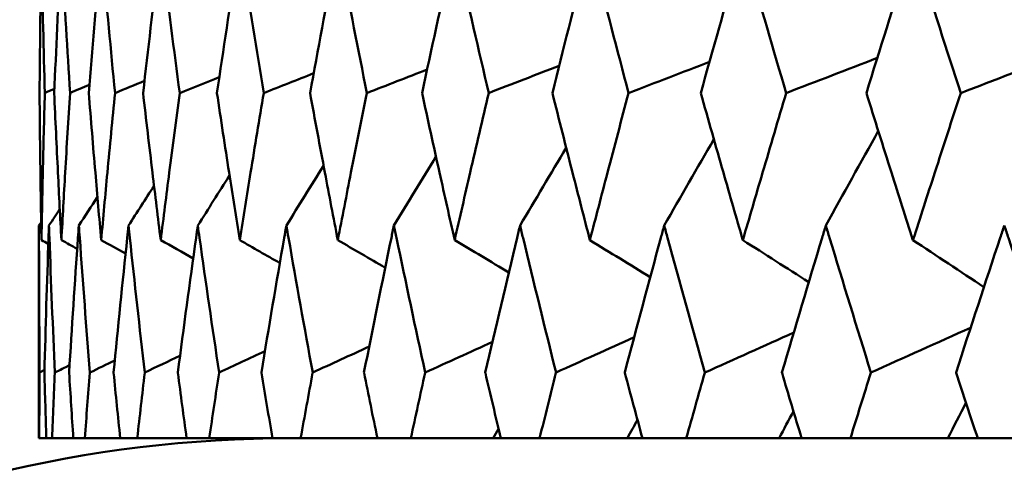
# Model space of a CAD drawing. Header units: millimetres. Extents: x 123 to 2417, y 726 to 3130.
# Tile 133 of 244: x 1177.36 to 1181.26, y 950.19 to 951.97. Entities that reach past the tile are written whole.
import ezdxf

# ---------------------------------------------------------------- set-up
doc = ezdxf.new("R2010")
doc.units = ezdxf.units.MM
doc.header["$LTSCALE"] = 12
doc.layers.add('Widoczne (ISO)', color=7, linetype='Continuous', lineweight=50)

msp = doc.modelspace()

# ---------------------------------------------------------------- linework, layer by layer
at = {"layer": 'Widoczne (ISO)'}
for p, q in [((1177.4385, 950.3133), (1177.4385, 951.1536)), ((1177.4385, 950.3133), (1177.4393, 950.3133)), ((1177.4675, 950.3133), (1177.4393, 950.3133)), ((1177.4675, 950.3133), (1177.4901, 950.3133)), ((1177.5744, 950.3133), (1177.4901, 950.3133)), ((1177.5744, 950.3133), (1177.6196, 950.3133)), ((1177.7598, 950.3133), (1177.6196, 950.3133)), ((1177.7598, 950.3133), (1177.8274, 950.3133)), ((1178.0228, 950.3133), (1177.8274, 950.3133)), ((1178.0228, 950.3133), (1178.1125, 950.3133)), ((1178.3625, 950.3133), (1178.1125, 950.3133)), ((1178.3625, 950.3133), (1178.4739, 950.3133)), ((1178.7774, 950.3133), (1178.4739, 950.3133)), ((1178.7774, 950.3133), (1178.9101, 950.3133)), ((1179.2363, 950.3133), (1178.9101, 950.3133)), ((1179.266, 950.3133), (1179.2363, 950.3133)), ((1179.266, 950.3133), (1179.4195, 950.3133)), ((1179.7668, 950.3133), (1179.4195, 950.3133)), ((1179.8262, 950.3133), (1179.7668, 950.3133)), ((1179.8262, 950.3133), (1180, 950.3133)), ((1180.3671, 950.3133), (1180, 950.3133)), ((1180.456, 950.3133), (1180.3671, 950.3133)), ((1180.456, 950.3133), (1180.6493, 950.3133)), ((1181.0347, 950.3133), (1180.6493, 950.3133)), ((1181.1529, 950.3133), (1181.0347, 950.3133)), ((1181.1529, 950.3133), (1181.3648, 950.3133))]:
    msp.add_line(p, q, dxfattribs=at)
msp.add_circle((1197.4385, 990.3133), 50, dxfattribs=at)
msp.add_arc((1178.4385, 945.3133), 5, 90, 144.4561, dxfattribs=at)
for points, knots in [([(1177.4484, 952.2646), (1177.448, 952.2404), (1177.4476, 952.2162), (1177.4443, 952.0204), (1177.4422, 951.8488), (1177.4407, 951.6772)], [0.0806421, 0.0806421, 0.0806421, 0.0806421, 0.08897282, 0.08897282, 0.14811965, 0.14811965, 0.14811965, 0.14811965]), ([(1177.4616, 951.6772), (1177.4569, 951.8487), (1177.453, 952.0202), (1177.4493, 952.216), (1177.4488, 952.2403), (1177.4484, 952.2646)], [0.02983351, 0.02983351, 0.02983351, 0.02983351, 0.0889495, 0.0889495, 0.09731113, 0.09731113, 0.09731113, 0.09731113]), ([(1177.5273, 952.2646), (1177.526, 952.2404), (1177.5247, 952.2162), (1177.5145, 952.0204), (1177.5063, 951.8488), (1177.4988, 951.6772)], [0.0806421, 0.0806421, 0.0806421, 0.0806421, 0.08897282, 0.08897282, 0.14811965, 0.14811965, 0.14811965, 0.14811965]), ([(1177.5613, 951.6772), (1177.5506, 951.8487), (1177.5405, 952.0202), (1177.5299, 952.216), (1177.5286, 952.2403), (1177.5273, 952.2646)], [0.02983351, 0.02983351, 0.02983351, 0.02983351, 0.0889495, 0.0889495, 0.09731113, 0.09731113, 0.09731113, 0.09731113]), ([(1177.6848, 952.2646), (1177.6826, 952.2404), (1177.6805, 952.2162), (1177.6634, 952.0204), (1177.6491, 951.8488), (1177.6355, 951.6772)], [0.0806421, 0.0806421, 0.0806421, 0.0806421, 0.08897282, 0.08897282, 0.14811965, 0.14811965, 0.14811965, 0.14811965]), ([(1177.7394, 951.6772), (1177.7227, 951.8487), (1177.7066, 952.0202), (1177.6891, 952.216), (1177.6869, 952.2403), (1177.6848, 952.2646)], [0.02983351, 0.02983351, 0.02983351, 0.02983351, 0.0889495, 0.0889495, 0.09731113, 0.09731113, 0.09731113, 0.09731113]), ([(1177.9202, 952.2646), (1177.9172, 952.2404), (1177.9143, 952.2162), (1177.8903, 952.0204), (1177.87, 951.8488), (1177.8504, 951.6772)], [0.0806421, 0.0806421, 0.0806421, 0.0806421, 0.08897282, 0.08897282, 0.14811965, 0.14811965, 0.14811965, 0.14811965]), ([(1177.9953, 951.6772), (1177.9726, 951.8487), (1177.9506, 952.0202), (1177.9262, 952.216), (1177.9232, 952.2403), (1177.9202, 952.2646)], [0.02983351, 0.02983351, 0.02983351, 0.02983351, 0.0889495, 0.0889495, 0.09731113, 0.09731113, 0.09731113, 0.09731113]), ([(1178.2327, 952.2646), (1178.2288, 952.2404), (1178.225, 952.2162), (1178.1944, 952.0204), (1178.1682, 951.8488), (1178.1427, 951.6772)], [0.0806421, 0.0806421, 0.0806421, 0.0806421, 0.08897282, 0.08897282, 0.14811965, 0.14811965, 0.14811965, 0.14811965]), ([(1178.328, 951.6772), (1178.2994, 951.8487), (1178.2714, 952.0202), (1178.2403, 952.216), (1178.2365, 952.2403), (1178.2327, 952.2646)], [0.02983351, 0.02983351, 0.02983351, 0.02983351, 0.0889495, 0.0889495, 0.09731113, 0.09731113, 0.09731113, 0.09731113]), ([(1178.6209, 952.2646), (1178.6163, 952.2404), (1178.6117, 952.2162), (1178.5744, 952.0204), (1178.5424, 951.8488), (1178.511, 951.6772)], [0.0806421, 0.0806421, 0.0806421, 0.0806421, 0.08897282, 0.08897282, 0.14811965, 0.14811965, 0.14811965, 0.14811965]), ([(1178.736, 951.6772), (1178.7016, 951.8487), (1178.6679, 952.0202), (1178.6302, 952.216), (1178.6256, 952.2403), (1178.6209, 952.2646)], [0.02983351, 0.02983351, 0.02983351, 0.02983351, 0.0889495, 0.0889495, 0.09731113, 0.09731113, 0.09731113, 0.09731113]), ([(1179.0834, 952.2646), (1179.078, 952.2404), (1179.0726, 952.2162), (1179.0288, 952.0204), (1178.9911, 951.8488), (1178.9541, 951.6772)], [0.0806421, 0.0806421, 0.0806421, 0.0806421, 0.08897282, 0.08897282, 0.14811965, 0.14811965, 0.14811965, 0.14811965]), ([(1179.2179, 951.6772), (1179.1779, 951.8487), (1179.1385, 952.0202), (1179.0944, 952.216), (1179.0889, 952.2403), (1179.0834, 952.2646)], [0.02983351, 0.02983351, 0.02983351, 0.02983351, 0.0889495, 0.0889495, 0.09731113, 0.09731113, 0.09731113, 0.09731113]), ([(1179.6184, 952.2646), (1179.6122, 952.2404), (1179.606, 952.2162), (1179.556, 952.0204), (1179.5127, 951.8488), (1179.4701, 951.6772)], [0.0806421, 0.0806421, 0.0806421, 0.0806421, 0.08897282, 0.08897282, 0.14811965, 0.14811965, 0.14811965, 0.14811965]), ([(1179.7716, 951.6772), (1179.7262, 951.8487), (1179.6813, 952.0202), (1179.6309, 952.216), (1179.6246, 952.2403), (1179.6184, 952.2646)], [0.02983351, 0.02983351, 0.02983351, 0.02983351, 0.0889495, 0.0889495, 0.09731113, 0.09731113, 0.09731113, 0.09731113]), ([(1180.2237, 952.2646), (1180.2167, 952.2404), (1180.2098, 952.2162), (1180.1536, 952.0204), (1180.105, 951.8488), (1180.057, 951.6772)], [0.0806421, 0.0806421, 0.0806421, 0.0806421, 0.08897282, 0.08897282, 0.14811965, 0.14811965, 0.14811965, 0.14811965]), ([(1180.3951, 951.6772), (1180.3444, 951.8487), (1180.2942, 952.0202), (1180.2377, 952.216), (1180.2307, 952.2403), (1180.2237, 952.2646)], [0.02983351, 0.02983351, 0.02983351, 0.02983351, 0.0889495, 0.0889495, 0.09731113, 0.09731113, 0.09731113, 0.09731113]), ([(1180.8969, 952.2646), (1180.8892, 952.2404), (1180.8816, 952.2162), (1180.8195, 952.0204), (1180.7657, 951.8488), (1180.7125, 951.6772)], [0.0806421, 0.0806421, 0.0806421, 0.0806421, 0.08897282, 0.08897282, 0.14811965, 0.14811965, 0.14811965, 0.14811965]), ([(1181.0859, 951.6772), (1181.03, 951.8487), (1180.9748, 952.0202), (1180.9124, 952.216), (1180.9046, 952.2403), (1180.8969, 952.2646)], [0.02983351, 0.02983351, 0.02983351, 0.02983351, 0.0889495, 0.0889495, 0.09731113, 0.09731113, 0.09731113, 0.09731113]), ([(1177.4407, 951.6772), (1177.4416, 951.5723), (1177.4428, 951.4675), (1177.4454, 951.2737), (1177.4468, 951.1848), (1177.4484, 951.0959)], [0.02528165, 0.02528165, 0.02528165, 0.02528165, 0.06150593, 0.06150593, 0.09223152, 0.09223152, 0.09223152, 0.09223152]), ([(1177.4484, 951.0959), (1177.45, 951.1848), (1177.4518, 951.2737), (1177.4561, 951.4674), (1177.4587, 951.5723), (1177.4616, 951.6772)], [0.03078053, 0.03078053, 0.03078053, 0.03078053, 0.06149921, 0.06149921, 0.09773041, 0.09773041, 0.09773041, 0.09773041]), ([(1177.4988, 951.6772), (1177.5034, 951.5723), (1177.5083, 951.4675), (1177.5179, 951.2737), (1177.5225, 951.1848), (1177.5273, 951.0959)], [0.02528165, 0.02528165, 0.02528165, 0.02528165, 0.06150593, 0.06150593, 0.09223152, 0.09223152, 0.09223152, 0.09223152]), ([(1177.5273, 951.0959), (1177.5321, 951.1848), (1177.5371, 951.2737), (1177.5483, 951.4674), (1177.5547, 951.5723), (1177.5613, 951.6772)], [0.03078053, 0.03078053, 0.03078053, 0.03078053, 0.06149921, 0.06149921, 0.09773041, 0.09773041, 0.09773041, 0.09773041]), ([(1177.6355, 951.6772), (1177.6439, 951.5723), (1177.6526, 951.4675), (1177.6691, 951.2737), (1177.6768, 951.1848), (1177.6848, 951.0959)], [0.02528165, 0.02528165, 0.02528165, 0.02528165, 0.06150593, 0.06150593, 0.09223152, 0.09223152, 0.09223152, 0.09223152]), ([(1177.6848, 951.0959), (1177.6927, 951.1848), (1177.7009, 951.2737), (1177.719, 951.4674), (1177.7291, 951.5723), (1177.7394, 951.6772)], [0.03078053, 0.03078053, 0.03078053, 0.03078053, 0.06149921, 0.06149921, 0.09773041, 0.09773041, 0.09773041, 0.09773041]), ([(1177.8504, 951.6772), (1177.8625, 951.5723), (1177.8749, 951.4675), (1177.8982, 951.2737), (1177.9091, 951.1848), (1177.9202, 951.0959)], [0.02528165, 0.02528165, 0.02528165, 0.02528165, 0.06150593, 0.06150593, 0.09223152, 0.09223152, 0.09223152, 0.09223152]), ([(1177.9202, 951.0959), (1177.9313, 951.1848), (1177.9426, 951.2737), (1177.9675, 951.4674), (1177.9813, 951.5723), (1177.9953, 951.6772)], [0.03078053, 0.03078053, 0.03078053, 0.03078053, 0.06149921, 0.06149921, 0.09773041, 0.09773041, 0.09773041, 0.09773041]), ([(1178.1427, 951.6772), (1178.1584, 951.5723), (1178.1744, 951.4675), (1178.2045, 951.2737), (1178.2185, 951.1848), (1178.2327, 951.0959)], [0.02528165, 0.02528165, 0.02528165, 0.02528165, 0.06150593, 0.06150593, 0.09223152, 0.09223152, 0.09223152, 0.09223152]), ([(1178.2327, 951.0959), (1178.2468, 951.1848), (1178.2612, 951.2737), (1178.2929, 951.4674), (1178.3103, 951.5723), (1178.328, 951.6772)], [0.03078053, 0.03078053, 0.03078053, 0.03078053, 0.06149921, 0.06149921, 0.09773041, 0.09773041, 0.09773041, 0.09773041]), ([(1178.511, 951.6772), (1178.5304, 951.5723), (1178.55, 951.4675), (1178.5867, 951.2737), (1178.6037, 951.1848), (1178.6209, 951.0959)], [0.02528165, 0.02528165, 0.02528165, 0.02528165, 0.06150593, 0.06150593, 0.09223152, 0.09223152, 0.09223152, 0.09223152]), ([(1178.6209, 951.0959), (1178.6381, 951.1848), (1178.6555, 951.2737), (1178.6938, 951.4674), (1178.7148, 951.5723), (1178.736, 951.6772)], [0.03078053, 0.03078053, 0.03078053, 0.03078053, 0.06149921, 0.06149921, 0.09773041, 0.09773041, 0.09773041, 0.09773041]), ([(1178.9541, 951.6772), (1178.9769, 951.5723), (1179.0001, 951.4675), (1179.0432, 951.2737), (1179.0633, 951.1848), (1179.0834, 951.0959)], [0.02528165, 0.02528165, 0.02528165, 0.02528165, 0.06150593, 0.06150593, 0.09223152, 0.09223152, 0.09223152, 0.09223152]), ([(1179.0834, 951.0959), (1179.1036, 951.1848), (1179.124, 951.2737), (1179.1687, 951.4674), (1179.1932, 951.5723), (1179.2179, 951.6772)], [0.03078053, 0.03078053, 0.03078053, 0.03078053, 0.06149921, 0.06149921, 0.09773041, 0.09773041, 0.09773041, 0.09773041]), ([(1179.4701, 951.6772), (1179.4964, 951.5723), (1179.5229, 951.4675), (1179.5724, 951.2737), (1179.5953, 951.1848), (1179.6184, 951.0959)], [0.02528165, 0.02528165, 0.02528165, 0.02528165, 0.06150593, 0.06150593, 0.09223152, 0.09223152, 0.09223152, 0.09223152]), ([(1179.6184, 951.0959), (1179.6415, 951.1848), (1179.6647, 951.2737), (1179.7157, 951.4674), (1179.7436, 951.5723), (1179.7716, 951.6772)], [0.03078053, 0.03078053, 0.03078053, 0.03078053, 0.06149921, 0.06149921, 0.09773041, 0.09773041, 0.09773041, 0.09773041]), ([(1180.057, 951.6772), (1180.0866, 951.5723), (1180.1165, 951.4675), (1180.1721, 951.2737), (1180.1978, 951.1848), (1180.2237, 951.0959)], [0.02528165, 0.02528165, 0.02528165, 0.02528165, 0.06150593, 0.06150593, 0.09223152, 0.09223152, 0.09223152, 0.09223152]), ([(1180.2237, 951.0959), (1180.2496, 951.1848), (1180.2756, 951.2737), (1180.3327, 951.4674), (1180.3638, 951.5723), (1180.3951, 951.6772)], [0.03078053, 0.03078053, 0.03078053, 0.03078053, 0.06149921, 0.06149921, 0.09773041, 0.09773041, 0.09773041, 0.09773041]), ([(1180.7125, 951.6772), (1180.7454, 951.5723), (1180.7784, 951.4675), (1180.8399, 951.2737), (1180.8683, 951.1848), (1180.8969, 951.0959)], [0.02528165, 0.02528165, 0.02528165, 0.02528165, 0.06150593, 0.06150593, 0.09223152, 0.09223152, 0.09223152, 0.09223152]), ([(1180.8969, 951.0959), (1180.9255, 951.1848), (1180.9542, 951.2737), (1181.0171, 951.4674), (1181.0514, 951.5723), (1181.0859, 951.6772)], [0.03078053, 0.03078053, 0.03078053, 0.03078053, 0.06149921, 0.06149921, 0.09773041, 0.09773041, 0.09773041, 0.09773041]), ([(1177.4412, 950.5725), (1177.4396, 950.7498), (1177.4387, 950.9272), (1177.4385, 951.1209), (1177.4385, 951.1372), (1177.4385, 951.1536)], [0.0297954, 0.0297954, 0.0297954, 0.0297954, 0.09092493, 0.09092493, 0.09655955, 0.09655955, 0.09655955, 0.09655955]), ([(1177.478, 951.1536), (1177.4774, 951.1373), (1177.4769, 951.1211), (1177.4701, 950.9274), (1177.4647, 950.75), (1177.46, 950.5725)], [0.0853813, 0.0853813, 0.0853813, 0.0853813, 0.09097809, 0.09097809, 0.15214536, 0.15214536, 0.15214536, 0.15214536]), ([(1177.5013, 950.5725), (1177.4934, 950.7498), (1177.4862, 950.9272), (1177.4792, 951.1209), (1177.4786, 951.1372), (1177.478, 951.1536)], [0.0297954, 0.0297954, 0.0297954, 0.0297954, 0.09092493, 0.09092493, 0.09655955, 0.09655955, 0.09655955, 0.09655955]), ([(1177.5962, 951.1536), (1177.5951, 951.1373), (1177.5939, 951.1211), (1177.5804, 950.9274), (1177.5687, 950.75), (1177.5577, 950.5725)], [0.0853813, 0.0853813, 0.0853813, 0.0853813, 0.09097809, 0.09097809, 0.15214536, 0.15214536, 0.15214536, 0.15214536]), ([(1177.6401, 950.5725), (1177.6259, 950.7498), (1177.6125, 950.9272), (1177.5986, 951.1209), (1177.5974, 951.1372), (1177.5962, 951.1536)], [0.0297954, 0.0297954, 0.0297954, 0.0297954, 0.09092493, 0.09092493, 0.09655955, 0.09655955, 0.09655955, 0.09655955]), ([(1177.7928, 951.1536), (1177.7911, 951.1373), (1177.7894, 951.1211), (1177.769, 950.9274), (1177.751, 950.75), (1177.7338, 950.5725)], [0.0853813, 0.0853813, 0.0853813, 0.0853813, 0.09097809, 0.09097809, 0.15214536, 0.15214536, 0.15214536, 0.15214536]), ([(1177.8571, 950.5725), (1177.8366, 950.7498), (1177.8169, 950.9272), (1177.7963, 951.1209), (1177.7945, 951.1372), (1177.7928, 951.1536)], [0.0297954, 0.0297954, 0.0297954, 0.0297954, 0.09092493, 0.09092493, 0.09655955, 0.09655955, 0.09655955, 0.09655955]), ([(1178.0669, 951.1536), (1178.0646, 951.1373), (1178.0623, 951.1211), (1178.0352, 950.9274), (1178.0111, 950.75), (1177.9877, 950.5725)], [0.0853813, 0.0853813, 0.0853813, 0.0853813, 0.09097809, 0.09097809, 0.15214536, 0.15214536, 0.15214536, 0.15214536]), ([(1178.1513, 950.5725), (1178.1247, 950.7498), (1178.0989, 950.9272), (1178.0715, 951.1209), (1178.0692, 951.1372), (1178.0669, 951.1536)], [0.0297954, 0.0297954, 0.0297954, 0.0297954, 0.09092493, 0.09092493, 0.09655955, 0.09655955, 0.09655955, 0.09655955]), ([(1178.4174, 951.1536), (1178.4146, 951.1373), (1178.4117, 951.1211), (1178.378, 950.9274), (1178.3478, 950.75), (1178.3184, 950.5725)], [0.0853813, 0.0853813, 0.0853813, 0.0853813, 0.09097809, 0.09097809, 0.15214536, 0.15214536, 0.15214536, 0.15214536]), ([(1178.5216, 950.5725), (1178.489, 950.7498), (1178.4571, 950.9272), (1178.4231, 951.1209), (1178.4203, 951.1372), (1178.4174, 951.1536)], [0.0297954, 0.0297954, 0.0297954, 0.0297954, 0.09092493, 0.09092493, 0.09655955, 0.09655955, 0.09655955, 0.09655955]), ([(1178.843, 951.1536), (1178.8396, 951.1373), (1178.8362, 951.1211), (1178.796, 950.9274), (1178.7599, 950.75), (1178.7245, 950.5725)], [0.0853813, 0.0853813, 0.0853813, 0.0853813, 0.09097809, 0.09097809, 0.15214536, 0.15214536, 0.15214536, 0.15214536]), ([(1178.9666, 950.5725), (1178.9281, 950.7498), (1178.8903, 950.9272), (1178.8498, 951.1209), (1178.8464, 951.1372), (1178.843, 951.1536)], [0.0297954, 0.0297954, 0.0297954, 0.0297954, 0.09092493, 0.09092493, 0.09655955, 0.09655955, 0.09655955, 0.09655955]), ([(1179.342, 951.1536), (1179.3381, 951.1373), (1179.3342, 951.1211), (1179.2876, 950.9274), (1179.2457, 950.75), (1179.2044, 950.5725)], [0.0853813, 0.0853813, 0.0853813, 0.0853813, 0.09097809, 0.09097809, 0.15214536, 0.15214536, 0.15214536, 0.15214536]), ([(1179.4845, 950.5725), (1179.4402, 950.7498), (1179.3967, 950.9272), (1179.3499, 951.1209), (1179.3459, 951.1372), (1179.342, 951.1536)], [0.0297954, 0.0297954, 0.0297954, 0.0297954, 0.09092493, 0.09092493, 0.09655955, 0.09655955, 0.09655955, 0.09655955]), ([(1179.9124, 951.1536), (1179.908, 951.1373), (1179.9036, 951.1211), (1179.8509, 950.9274), (1179.8033, 950.75), (1179.7563, 950.5725)], [0.0853813, 0.0853813, 0.0853813, 0.0853813, 0.09097809, 0.09097809, 0.15214536, 0.15214536, 0.15214536, 0.15214536]), ([(1180.0732, 950.5725), (1180.0234, 950.7498), (1179.9742, 950.9272), (1179.9213, 951.1209), (1179.9169, 951.1372), (1179.9124, 951.1536)], [0.0297954, 0.0297954, 0.0297954, 0.0297954, 0.09092493, 0.09092493, 0.09655955, 0.09655955, 0.09655955, 0.09655955]), ([(1180.552, 951.1536), (1180.5471, 951.1373), (1180.5421, 951.1211), (1180.4835, 950.9274), (1180.4305, 950.75), (1180.3781, 950.5725)], [0.0853813, 0.0853813, 0.0853813, 0.0853813, 0.09097809, 0.09097809, 0.15214536, 0.15214536, 0.15214536, 0.15214536]), ([(1180.7305, 950.5725), (1180.6753, 950.7498), (1180.6207, 950.9272), (1180.5619, 951.1209), (1180.5569, 951.1372), (1180.552, 951.1536)], [0.0297954, 0.0297954, 0.0297954, 0.0297954, 0.09092493, 0.09092493, 0.09655955, 0.09655955, 0.09655955, 0.09655955]), ([(1181.2582, 951.1536), (1181.2528, 951.1373), (1181.2474, 951.1211), (1181.1831, 950.9274), (1181.1248, 950.75), (1181.0671, 950.5725)], [0.0853813, 0.0853813, 0.0853813, 0.0853813, 0.09097809, 0.09097809, 0.15214536, 0.15214536, 0.15214536, 0.15214536]), ([(1181.4537, 950.5725), (1181.3933, 950.7498), (1181.3336, 950.9272), (1181.2691, 951.1209), (1181.2636, 951.1372), (1181.2582, 951.1536)], [0.0297954, 0.0297954, 0.0297954, 0.0297954, 0.09092493, 0.09092493, 0.09655955, 0.09655955, 0.09655955, 0.09655955]), ([(1177.4393, 950.3133), (1177.4398, 950.3991), (1177.4404, 950.485), (1177.4412, 950.5715), (1177.4412, 950.572), (1177.4412, 950.5725)], [0, 0, 0, 0, 0.02969567, 0.02969567, 0.02988021, 0.02988021, 0.02988021, 0.02988021]), ([(1177.46, 950.5725), (1177.4601, 950.572), (1177.4601, 950.5715), (1177.4624, 950.485), (1177.4648, 950.3991), (1177.4675, 950.3133)], [0.02951568, 0.02951568, 0.02951568, 0.02951568, 0.02969929, 0.02969929, 0.05939589, 0.05939589, 0.05939589, 0.05939589]), ([(1177.4901, 950.3133), (1177.4937, 950.3991), (1177.4974, 950.485), (1177.5013, 950.5715), (1177.5013, 950.572), (1177.5013, 950.5725)], [0, 0, 0, 0, 0.02969567, 0.02969567, 0.02988021, 0.02988021, 0.02988021, 0.02988021]), ([(1177.5577, 950.5725), (1177.5577, 950.572), (1177.5578, 950.5715), (1177.5632, 950.485), (1177.5687, 950.3991), (1177.5744, 950.3133)], [0.02951568, 0.02951568, 0.02951568, 0.02951568, 0.02969929, 0.02969929, 0.05939589, 0.05939589, 0.05939589, 0.05939589]), ([(1177.6196, 950.3133), (1177.6263, 950.3991), (1177.633, 950.485), (1177.6401, 950.5715), (1177.6401, 950.572), (1177.6401, 950.5725)], [0, 0, 0, 0, 0.02969567, 0.02969567, 0.02988021, 0.02988021, 0.02988021, 0.02988021]), ([(1177.7338, 950.5725), (1177.7339, 950.572), (1177.7339, 950.5715), (1177.7424, 950.485), (1177.751, 950.3991), (1177.7598, 950.3133)], [0.02951568, 0.02951568, 0.02951568, 0.02951568, 0.02969929, 0.02969929, 0.05939589, 0.05939589, 0.05939589, 0.05939589]), ([(1177.8274, 950.3133), (1177.837, 950.3991), (1177.8469, 950.485), (1177.8569, 950.5715), (1177.857, 950.572), (1177.8571, 950.5725)], [0, 0, 0, 0, 0.02969567, 0.02969567, 0.02988021, 0.02988021, 0.02988021, 0.02988021]), ([(1177.9877, 950.5725), (1177.9878, 950.572), (1177.9879, 950.5715), (1177.9994, 950.485), (1178.011, 950.3991), (1178.0228, 950.3133)], [0.02951568, 0.02951568, 0.02951568, 0.02951568, 0.02969929, 0.02969929, 0.05939589, 0.05939589, 0.05939589, 0.05939589]), ([(1178.1125, 950.3133), (1178.1252, 950.3991), (1178.138, 950.485), (1178.1511, 950.5715), (1178.1512, 950.572), (1178.1513, 950.5725)], [0, 0, 0, 0, 0.02969567, 0.02969567, 0.02988021, 0.02988021, 0.02988021, 0.02988021]), ([(1178.3184, 950.5725), (1178.3184, 950.572), (1178.3185, 950.5715), (1178.3331, 950.485), (1178.3477, 950.3991), (1178.3625, 950.3133)], [0.02951568, 0.02951568, 0.02951568, 0.02951568, 0.02969929, 0.02969929, 0.05939589, 0.05939589, 0.05939589, 0.05939589]), ([(1178.4739, 950.3133), (1178.4895, 950.3991), (1178.5053, 950.485), (1178.5214, 950.5715), (1178.5215, 950.572), (1178.5216, 950.5725)], [0, 0, 0, 0, 0.02969567, 0.02969567, 0.02988021, 0.02988021, 0.02988021, 0.02988021]), ([(1178.7245, 950.5725), (1178.7246, 950.572), (1178.7247, 950.5715), (1178.7421, 950.485), (1178.7597, 950.3991), (1178.7774, 950.3133)], [0.02951568, 0.02951568, 0.02951568, 0.02951568, 0.02969929, 0.02969929, 0.05939589, 0.05939589, 0.05939589, 0.05939589]), ([(1178.9101, 950.3133), (1178.9287, 950.3991), (1178.9474, 950.485), (1178.9663, 950.5715), (1178.9665, 950.572), (1178.9666, 950.5725)], [0, 0, 0, 0, 0.02969567, 0.02969567, 0.02988021, 0.02988021, 0.02988021, 0.02988021]), ([(1179.2044, 950.5725), (1179.2045, 950.572), (1179.2047, 950.5715), (1179.225, 950.485), (1179.2454, 950.3991), (1179.266, 950.3133)], [0.02951568, 0.02951568, 0.02951568, 0.02951568, 0.02969929, 0.02969929, 0.05939589, 0.05939589, 0.05939589, 0.05939589]), ([(1179.4195, 950.3133), (1179.4409, 950.3991), (1179.4624, 950.485), (1179.4842, 950.5715), (1179.4843, 950.572), (1179.4845, 950.5725)], [0, 0, 0, 0, 0.02969567, 0.02969567, 0.02988021, 0.02988021, 0.02988021, 0.02988021]), ([(1179.7563, 950.5725), (1179.7565, 950.572), (1179.7566, 950.5715), (1179.7798, 950.485), (1179.8029, 950.3991), (1179.8262, 950.3133)], [0.02951568, 0.02951568, 0.02951568, 0.02951568, 0.02969929, 0.02969929, 0.05939589, 0.05939589, 0.05939589, 0.05939589]), ([(1180, 950.3133), (1180.0241, 950.3991), (1180.0483, 950.485), (1180.0729, 950.5715), (1180.073, 950.572), (1180.0732, 950.5725)], [0, 0, 0, 0, 0.02969567, 0.02969567, 0.02988021, 0.02988021, 0.02988021, 0.02988021]), ([(1180.3781, 950.5725), (1180.3782, 950.572), (1180.3784, 950.5715), (1180.4042, 950.485), (1180.43, 950.3991), (1180.456, 950.3133)], [0.02951568, 0.02951568, 0.02951568, 0.02951568, 0.02969929, 0.02969929, 0.05939589, 0.05939589, 0.05939589, 0.05939589]), ([(1180.6493, 950.3133), (1180.676, 950.3991), (1180.7029, 950.485), (1180.7301, 950.5715), (1180.7303, 950.572), (1180.7305, 950.5725)], [0, 0, 0, 0, 0.02969567, 0.02969567, 0.02988021, 0.02988021, 0.02988021, 0.02988021]), ([(1181.0671, 950.5725), (1181.0673, 950.572), (1181.0674, 950.5715), (1181.0959, 950.485), (1181.1243, 950.3991), (1181.1529, 950.3133)], [0.02951568, 0.02951568, 0.02951568, 0.02951568, 0.02969929, 0.02969929, 0.05939589, 0.05939589, 0.05939589, 0.05939589])]:
    msp.add_open_spline(points, degree=3, knots=knots, dxfattribs=at)
for points in [[(1180.0915, 951.8001), (1179.9849, 951.7592), (1179.8783, 951.7182), (1179.7716, 951.6772)], [(1180.7556, 951.8156), (1180.6354, 951.7695), (1180.5153, 951.7233), (1180.3951, 951.6772)], [(1181.4866, 951.8316), (1181.353, 951.7801), (1181.2194, 951.7287), (1181.0859, 951.6772)], [(1178.9742, 951.7699), (1178.8948, 951.739), (1178.8154, 951.7081), (1178.736, 951.6772)], [(1179.4969, 951.7849), (1179.4039, 951.749), (1179.3109, 951.7131), (1179.2179, 951.6772)], [(1177.8559, 951.7249), (1177.8171, 951.709), (1177.7783, 951.6931), (1177.7394, 951.6772)], [(1178.152, 951.74), (1178.0998, 951.7191), (1178.0476, 951.6981), (1177.9953, 951.6772)], [(1178.5253, 951.755), (1178.4595, 951.7291), (1178.3937, 951.7031), (1178.328, 951.6772)], [(1177.4995, 951.6936), (1177.4869, 951.6881), (1177.4742, 951.6827), (1177.4616, 951.6772)], [(1177.6381, 951.7095), (1177.6125, 951.6987), (1177.5869, 951.6879), (1177.5613, 951.6772)], [(1180.552, 951.1536), (1180.621, 951.2783), (1180.6902, 951.4028), (1180.7596, 951.5272)], [(1179.9124, 951.1536), (1179.9777, 951.2673), (1180.0432, 951.3809), (1180.1089, 951.4943)], [(1179.342, 951.1536), (1179.4028, 951.256), (1179.4637, 951.3584), (1179.5247, 951.4606)], [(1178.843, 951.1536), (1178.8983, 951.2444), (1178.9538, 951.3351), (1179.0094, 951.4257)], [(1178.4174, 951.1536), (1178.4664, 951.2322), (1178.5156, 951.3108), (1178.5648, 951.3893)], [(1178.0669, 951.1536), (1178.1087, 951.2194), (1178.1505, 951.2852), (1178.1925, 951.351)], [(1177.7928, 951.1536), (1177.8264, 951.2058), (1177.8601, 951.258), (1177.8938, 951.3102)], [(1177.5962, 951.1536), (1177.6207, 951.1912), (1177.6452, 951.2288), (1177.6697, 951.2665)], [(1177.478, 951.1536), (1177.4923, 951.1754), (1177.5065, 951.1972), (1177.5208, 951.2189)], [(1177.4385, 951.1536), (1177.4414, 951.158), (1177.4443, 951.1623), (1177.4472, 951.1667)], [(1177.4484, 951.0959), (1177.4574, 951.0909), (1177.4664, 951.086), (1177.4755, 951.081)], [(1177.5273, 951.0959), (1177.5481, 951.0844), (1177.5689, 951.0729), (1177.5898, 951.0615)], [(1177.6848, 951.0959), (1177.7169, 951.0781), (1177.749, 951.0602), (1177.7811, 951.0424)], [(1177.9202, 951.0959), (1177.963, 951.0718), (1178.0059, 951.0478), (1178.0487, 951.0237)], [(1178.2327, 951.0959), (1178.2856, 951.0656), (1178.3386, 951.0354), (1178.3916, 951.0052)], [(1178.6209, 951.0959), (1178.6834, 951.0595), (1178.7459, 951.0231), (1178.8085, 950.9867)], [(1179.0834, 951.0959), (1179.1548, 951.0533), (1179.2262, 951.0107), (1179.2976, 950.9681)], [(1179.6184, 951.0959), (1179.6979, 951.047), (1179.7774, 950.9981), (1179.857, 950.9492)], [(1180.2237, 951.0959), (1180.3106, 951.0405), (1180.3976, 950.9852), (1180.4845, 950.93)], [(1180.8969, 951.0959), (1180.9905, 951.0339), (1181.084, 950.972), (1181.1776, 950.9101)], [(1181.1249, 950.7497), (1180.9934, 950.6907), (1180.8619, 950.6316), (1180.7305, 950.5725)], [(1179.7933, 950.7116), (1179.6903, 950.6652), (1179.5874, 950.6189), (1179.4845, 950.5725)], [(1180.4249, 950.7304), (1180.3076, 950.6778), (1180.1904, 950.6252), (1180.0732, 950.5725)], [(1178.745, 950.675), (1178.6705, 950.6408), (1178.5961, 950.6067), (1178.5216, 950.5725)], [(1179.2326, 950.6932), (1179.1439, 950.653), (1179.0552, 950.6127), (1178.9666, 950.5725)], [(1177.9965, 950.6387), (1177.95, 950.6167), (1177.9035, 950.5946), (1177.8571, 950.5725)], [(1178.3324, 950.6569), (1178.272, 950.6288), (1178.2116, 950.6007), (1178.1513, 950.5725)], [(1177.5595, 950.6016), (1177.5401, 950.5919), (1177.5207, 950.5822), (1177.5013, 950.5725)], [(1177.7385, 950.6204), (1177.7057, 950.6044), (1177.6729, 950.5885), (1177.6401, 950.5725)], [(1177.4603, 950.5824), (1177.454, 950.5791), (1177.4476, 950.5758), (1177.4412, 950.5725)], [(1181.0347, 950.3133), (1181.0586, 950.3599), (1181.0825, 950.4064), (1181.1065, 950.453)], [(1180.3671, 950.3133), (1180.386, 950.3487), (1180.405, 950.3842), (1180.4239, 950.4196)], [(1179.7668, 950.3133), (1179.7801, 950.3373), (1179.7934, 950.3613), (1179.8067, 950.3854)], [(1179.2363, 950.3133), (1179.2433, 950.3255), (1179.2502, 950.3377), (1179.2572, 950.3499)]]:
    msp.add_open_spline(points, degree=3, dxfattribs=at)

doc.saveas('drawing.dxf')
